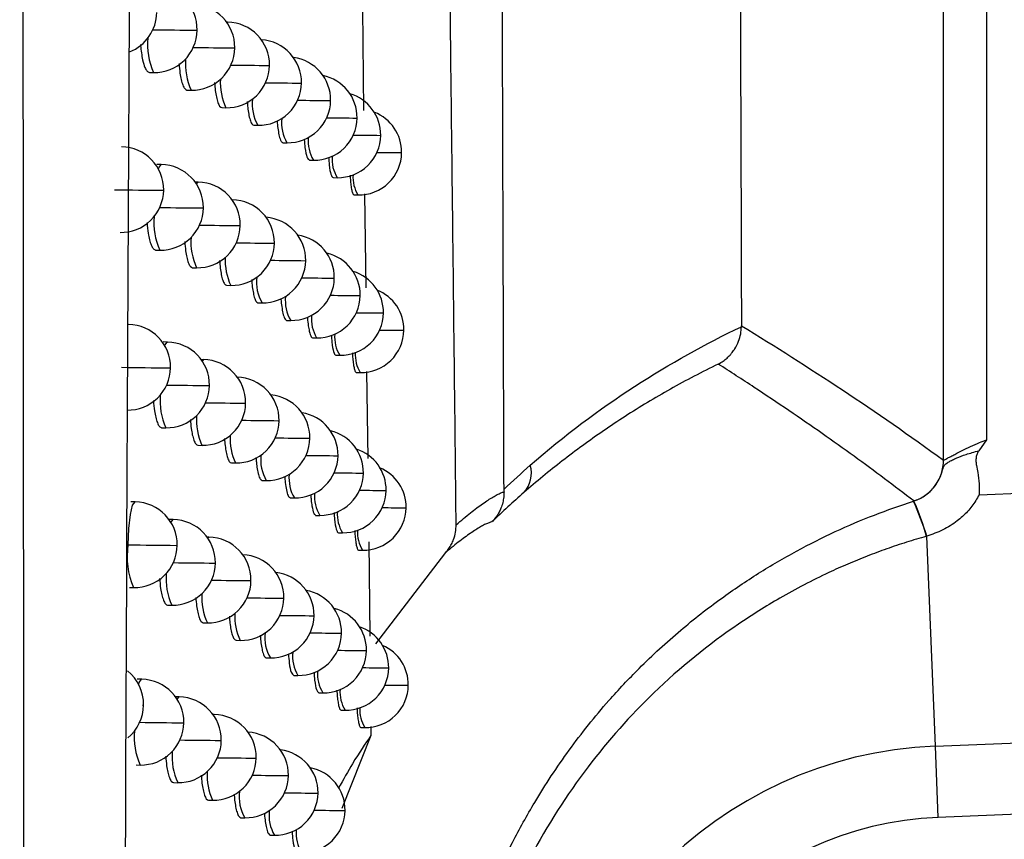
# Model space of a CAD drawing. Header units: millimetres. Extents: x 25 to 1229, y -261 to 1180.
# Tile 118 of 224: x 560 to 572, y 334 to 344. Entities that reach past the tile are written whole.
import ezdxf

# ---------------------------------------------------------------- set-up
doc = ezdxf.new("R2010")
doc.units = ezdxf.units.MM

msp = doc.modelspace()

# ---------------------------------------------------------------- linework, layer by layer
at = {"color": 7, "linetype": 'Continuous', "lineweight": 25}
for p, q in [((570.829, 338.552), (570.829, 452.347)), ((571.329, 452.347), (571.329, 338.789)), ((564.052, 343.821), (564.066, 342.633)), ((562.477, 343.664), (562.466, 343.664)), ((562.958, 343.157), (562.968, 343.157)), ((561.567, 343.076), (561.615, 343.075)), ((563.333, 342.952), (563.341, 342.952)), ((562.005, 342.87), (562.054, 342.869)), ((562.411, 342.665), (562.459, 342.664)), ((563.674, 342.748), (563.681, 342.748)), ((563.984, 342.544), (563.989, 342.545)), ((562.784, 342.46), (562.832, 342.459)), ((564.261, 342.342), (564.265, 342.342)), ((563.124, 342.256), (563.172, 342.255)), ((564.506, 342.14), (564.509, 342.14)), ((561.705, 342.002), (561.654, 342.003)), ((563.433, 342.052), (563.48, 342.051)), ((563.709, 341.849), (563.756, 341.848)), ((562.136, 341.796), (562.1, 341.797)), ((563.953, 341.647), (564, 341.646)), ((564.077, 341.66), (564.09, 340.561)), ((562.533, 341.591), (562.531, 341.591)), ((563.015, 341.084), (563.024, 341.084)), ((561.64, 341.003), (561.688, 341.002)), ((563.382, 340.879), (563.39, 340.879)), ((562.07, 340.797), (562.118, 340.797)), ((562.467, 340.592), (562.516, 340.591)), ((563.718, 340.675), (563.724, 340.675)), ((564.021, 340.472), (564.026, 340.472)), ((562.833, 340.388), (562.881, 340.387)), ((564.292, 340.27), (564.297, 340.27)), ((563.167, 340.183), (563.215, 340.183)), ((564.532, 340.068), (564.535, 340.068)), ((568.472, 340.109), (568.472, 340.12)), ((561.777, 339.93), (561.726, 339.931)), ((563.47, 339.98), (563.517, 339.979)), ((562.199, 339.724), (562.171, 339.725)), ((563.741, 339.777), (563.788, 339.776)), ((563.98, 339.575), (564.026, 339.574)), ((564.101, 339.587), (564.113, 338.572)), ((563.071, 339.012), (563.08, 339.012)), ((561.71, 338.931), (561.759, 338.93)), ((563.431, 338.808), (563.439, 338.808)), ((571.329, 338.789), (571.239, 338.662)), ((562.133, 338.726), (562.181, 338.725)), ((562.523, 338.52), (562.571, 338.52)), ((563.76, 338.604), (563.767, 338.604)), ((562.882, 338.316), (562.93, 338.315)), ((564.058, 338.401), (564.063, 338.401)), ((571.244, 338.149), (575.838, 338.337)), ((564.324, 338.198), (564.328, 338.198)), ((561.401, 338.065), (561.349, 338.066)), ((563.21, 338.112), (563.258, 338.111)), ((564.558, 337.996), (564.561, 337.997)), ((561.846, 337.859), (561.796, 337.86)), ((563.506, 337.908), (563.554, 337.908)), ((562.261, 337.654), (562.241, 337.654)), ((563.772, 337.706), (563.819, 337.705)), ((570.629, 337.664), (570.73, 335.215)), ((564.006, 337.503), (564.053, 337.502)), ((564.125, 337.598), (564.138, 336.5)), ((564.207, 336.41), (565.024, 337.475)), ((562.741, 337.146), (562.752, 337.146)), ((561.335, 337.066), (561.383, 337.065)), ((563.126, 336.941), (563.135, 336.941)), ((561.78, 336.86), (561.829, 336.859)), ((563.48, 336.737), (563.487, 336.737)), ((562.195, 336.655), (562.243, 336.654)), ((563.802, 336.533), (563.808, 336.533)), ((562.578, 336.45), (562.626, 336.449)), ((562.93, 336.245), (562.978, 336.244)), ((564.094, 336.33), (564.099, 336.33)), ((564.354, 336.128), (564.358, 336.128)), ((561.477, 335.995), (561.426, 335.996)), ((563.251, 336.041), (563.299, 336.04)), ((564.584, 335.926), (564.587, 335.926)), ((561.915, 335.789), (561.872, 335.79)), ((563.543, 335.838), (563.59, 335.837)), ((562.322, 335.584), (562.31, 335.584)), ((563.802, 335.635), (563.849, 335.634)), ((564.032, 335.433), (564.078, 335.432)), ((564.15, 335.445), (564.151, 335.339)), ((570.73, 335.215), (575.865, 335.426)), ((564.151, 335.339), (563.81, 334.486)), ((570.73, 335.215), (570.764, 334.384)), ((562.803, 335.076), (562.813, 335.076)), ((561.411, 334.996), (561.46, 334.995)), ((563.18, 334.871), (563.189, 334.871)), ((561.849, 334.79), (561.897, 334.789)), ((563.527, 334.667), (563.534, 334.667)), ((562.256, 334.585), (562.304, 334.584)), ((575.873, 334.594), (570.764, 334.384)), ((563.843, 334.464), (563.849, 334.464)), ((562.632, 334.38), (562.68, 334.379)), ((562.977, 334.175), (563.025, 334.175))]:
    msp.add_line(p, q, dxfattribs=at)
at = {"color": 7, "linetype": 'Continuous', "lineweight": 25, "flags": 128}
for points in [[(562.469, 343.661), (562.477, 343.664), (562.477, 343.664)], [(562.111, 343.568), (562.124, 343.568), (562.124, 343.568)], [(562.551, 343.362), (562.562, 343.362), (562.562, 343.362)], [(561.672, 341.95), (561.676, 341.964), (561.705, 342.002), (561.705, 342.002)], [(562.115, 341.777), (562.135, 341.796), (562.136, 341.796)], [(561.719, 341.702), (561.734, 341.702), (561.734, 341.702)], [(562.531, 341.591), (562.533, 341.591), (562.533, 341.591)], [(562.184, 341.495), (562.196, 341.495), (562.197, 341.495)], [(562.616, 341.289), (562.627, 341.289), (562.627, 341.289)], [(561.746, 339.888), (561.747, 339.892), (561.776, 339.93), (561.777, 339.93)], [(562.181, 339.711), (562.198, 339.724), (562.199, 339.724)], [(561.799, 339.629), (561.813, 339.63), (561.813, 339.63)], [(562.255, 339.423), (562.267, 339.423), (562.268, 339.423)], [(562.679, 339.217), (562.69, 339.217), (562.69, 339.217)], [(561.318, 337.565), (561.327, 337.756), (561.346, 337.919), (561.372, 338.027), (561.4, 338.065), (561.401, 338.065)], [(561.819, 337.825), (561.846, 337.859), (561.846, 337.859)], [(562.247, 337.646), (562.26, 337.654), (562.261, 337.654)], [(561.318, 337.565), (561.318, 337.565), (561.318, 337.565), (561.318, 337.565), (561.318, 337.565), (561.318, 337.565), (561.318, 337.565), (561.318, 337.565), (561.318, 337.565)], [(561.878, 337.558), (561.891, 337.558), (561.892, 337.558)], [(562.325, 337.352), (562.337, 337.352), (562.337, 337.352)], [(561.442, 335.936), (561.448, 335.957), (561.477, 335.995), (561.477, 335.995)], [(561.891, 335.763), (561.915, 335.789), (561.915, 335.789)], [(561.485, 335.695), (561.499, 335.695), (561.5, 335.695)], [(562.313, 335.58), (562.322, 335.584), (562.322, 335.584)], [(561.955, 335.488), (561.968, 335.488), (561.968, 335.488)], [(562.395, 335.282), (562.406, 335.282), (562.406, 335.282)]]:
    msp.add_lwpolyline(points, dxfattribs=at)
at = {"color": 7, "linetype": 'Continuous', "lineweight": 25}
for centre, radius, start, end in [((561.624, 343.575), 0.5, 359.2062, 88.9784), ((562.063, 343.369), 0.5, 359.1785, 88.9784), ((561.153, 343.782), 0.5, 291.4764, 359.2479), ((562.603, 409.004), 65.437, 269.12896, 269.56951), ((562.468, 343.164), 0.5, 359.1651, 88.9784), ((562.334, 343.398), 0.788, 174.1425, 204.1756), ((561.624, 343.575), 0.5, 268.9784, 359.2062), ((562.841, 342.959), 0.5, 359.166, 86.3975), ((562.063, 343.369), 0.5, 268.9784, 359.1785), ((563.069, 407.58), 64.22, 269.11726, 269.53829), ((562.724, 343.176), 0.737, 175.474, 204.5433), ((563.181, 342.755), 0.5, 359.1812, 82.4292), ((562.468, 343.164), 0.5, 268.9784, 359.1651), ((563.504, 407.392), 64.237, 269.12034, 269.51346), ((563.489, 342.551), 0.5, 359.211, 78.2099), ((563.088, 342.956), 0.694, 176.669, 204.9023), ((562.841, 342.959), 0.5, 268.9784, 359.166), ((563.909, 408.431), 65.482, 269.13744, 269.49583), ((563.765, 342.348), 0.5, 359.2553, 73.6757), ((563.251, 342.704), 0.485, 172.746, 210.2683), ((563.181, 342.755), 0.5, 268.9784, 359.1812), ((564.285, 410.832), 68.087, 269.16785, 269.48632), ((563.568, 342.489), 0.46, 173.793, 210.5668), ((563.489, 342.551), 0.5, 268.9784, 359.211), ((564.466, 400.214), 57.672, 269.17594, 269.52092), ((564.009, 342.146), 0.5, 359.3143, 68.7511), ((563.856, 342.276), 0.438, 174.7555, 210.855), ((563.765, 342.348), 0.5, 268.9784, 359.2553), ((564.774, 404.48), 62.14, 269.23529, 269.52663), ((561.234, 341.709), 0.5, 359.234, 88.9784), ((564.115, 342.065), 0.418, 175.6303, 211.1312), ((564.009, 342.146), 0.5, 268.9784, 359.3143), ((565.056, 411.181), 69.043, 269.30696, 269.54313), ((561.697, 341.502), 0.5, 359.1957, 88.9784), ((564.343, 341.855), 0.402, 176.4149, 211.3884), ((562.127, 341.297), 0.5, 359.1712, 88.9784), ((562.21, 410.812), 69.112, 269.12968, 269.59298), ((561.234, 341.709), 0.5, 268.9784, 359.234), ((562.525, 341.091), 0.5, 359.1606, 88.9784), ((562.393, 341.32), 0.773, 174.5071, 204.2729), ((561.697, 341.502), 0.5, 268.9784, 359.1957), ((562.682, 406.31), 64.817, 269.12236, 269.55988), ((562.127, 341.297), 0.5, 268.9784, 359.1712), ((563.139, 405.162), 63.875, 269.11376, 269.53016), ((562.89, 340.887), 0.5, 359.1641, 85.5559), ((563.224, 340.683), 0.5, 359.1817, 81.6007), ((562.777, 341.099), 0.726, 175.7798, 204.6326), ((562.525, 341.091), 0.5, 268.9784, 359.1606), ((563.567, 405.204), 64.123, 269.11951, 269.50686), ((563.526, 340.479), 0.5, 359.2136, 77.3907), ((563.136, 340.881), 0.685, 176.9305, 204.9845), ((562.89, 340.887), 0.5, 268.9784, 359.1641), ((563.965, 406.455), 65.578, 269.13886, 269.49082), ((563.797, 340.276), 0.5, 359.2598, 72.8631), ((563.295, 340.629), 0.479, 172.9802, 210.3338), ((563.224, 340.683), 0.5, 268.9784, 359.1817), ((564.178, 395.682), 55.008, 269.1332, 269.5209), ((563.526, 340.479), 0.5, 268.9784, 359.2136), ((564.508, 398.458), 57.988, 269.1813, 269.51864), ((564.035, 340.074), 0.5, 359.3203, 67.9435), ((563.607, 340.414), 0.455, 173.9938, 210.6259), ((563.797, 340.276), 0.5, 268.9784, 359.2598), ((564.811, 402.949), 62.682, 269.24197, 269.52589), ((561.314, 339.636), 0.5, 359.221, 88.9784), ((563.89, 340.202), 0.434, 174.9253, 210.9075), ((564.143, 339.991), 0.416, 175.7711, 211.1768), ((564.035, 340.074), 0.5, 268.9784, 359.3203), ((565.088, 409.957), 69.892, 269.31466, 269.54394), ((561.768, 339.43), 0.5, 359.186, 88.9784), ((564.368, 339.782), 0.4, 176.5285, 211.4264), ((562.19, 339.225), 0.5, 359.1645, 88.9784), ((562.302, 408.44), 68.813, 269.11578, 269.58154), ((561.314, 339.636), 0.5, 268.9784, 359.221), ((562.58, 339.019), 0.5, 359.1567, 88.9784), ((561.768, 339.43), 0.5, 268.9784, 359.186), ((562.759, 403.69), 64.269, 269.1165, 269.55058), ((562.451, 339.244), 0.76, 174.8532, 204.3677), ((562.19, 339.225), 0.5, 268.9784, 359.1645), ((563.209, 402.801), 63.586, 269.11088, 269.52235), ((562.939, 338.815), 0.5, 359.1627, 84.72), ((563.267, 338.611), 0.5, 359.1827, 80.7768), ((562.83, 339.024), 0.715, 176.0728, 204.72), ((562.58, 339.019), 0.5, 268.9784, 359.1567), ((563.629, 403.064), 64.054, 269.11917, 269.5006), ((563.563, 338.408), 0.5, 359.2166, 76.5755), ((563.184, 338.806), 0.676, 177.1821, 205.0648), ((562.939, 338.815), 0.5, 268.9784, 359.1627), ((564.021, 404.52), 65.715, 269.14068, 269.48613), ((563.828, 338.205), 0.5, 359.2645, 72.0539), ((563.339, 338.555), 0.474, 173.2061, 210.3978), ((563.267, 338.611), 0.5, 268.9784, 359.1827), ((564.225, 393.773), 55.171, 269.1373, 269.5173), ((570.329, 338.552), 0.5, 287.7824, 359.986), ((564.55, 396.737), 58.338, 269.18693, 269.51664), ((564.061, 338.002), 0.5, 359.3265, 67.139), ((565.692, 338.398), 0.33, 317.1936, 16.6074), ((563.645, 338.341), 0.45, 174.1876, 210.6835), ((563.563, 338.408), 0.5, 268.9784, 359.2166), ((563.828, 338.205), 0.5, 268.9784, 359.2645), ((564.848, 401.459), 63.263, 269.24887, 269.52541), ((561.392, 337.565), 0.5, 359.2088, 88.9784), ((563.923, 338.129), 0.43, 175.0888, 210.9588), ((567.651, 336.808), 3.099, 16.0304, 24.1169), ((567.643, 336.807), 3.11, 16.0114, 24.0718), ((564.172, 337.919), 0.413, 175.9067, 211.2209), ((564.061, 338.002), 0.5, 268.9784, 359.3265), ((565.048, 401.479), 63.485, 269.30971, 269.55779), ((561.837, 337.359), 0.5, 359.1769, 88.9784), ((564.392, 337.71), 0.398, 176.6377, 211.4631), ((562.252, 337.154), 0.5, 359.1584, 88.9784), ((562.214, 337.427), 0.907, 171.2634, 203.4979), ((562.392, 406.161), 68.605, 269.10283, 269.57041), ((561.392, 337.565), 0.5, 268.9784, 359.2088), ((562.635, 336.949), 0.5, 359.1533, 87.6121), ((561.837, 337.359), 0.5, 268.9784, 359.1769), ((562.836, 401.137), 63.788, 269.11134, 269.54161), ((562.509, 337.169), 0.748, 175.1829, 204.4602), ((562.252, 337.154), 0.5, 268.9784, 359.1584), ((563.278, 400.493), 63.349, 269.10858, 269.51487), ((562.987, 336.744), 0.5, 359.1618, 83.8896), ((563.308, 336.54), 0.5, 359.184, 79.9574), ((562.883, 336.949), 0.705, 176.354, 204.8053), ((562.635, 336.949), 0.5, 268.9784, 359.1533), ((563.691, 400.968), 64.029, 269.11931, 269.49465), ((563.599, 336.337), 0.5, 359.2199, 75.7639), ((563.231, 336.733), 0.668, 177.4245, 205.1433), ((562.987, 336.744), 0.5, 268.9784, 359.1618), ((564.076, 402.627), 65.893, 269.1429, 269.48175), ((563.858, 336.134), 0.5, 359.2695, 71.2479), ((563.382, 336.482), 0.469, 173.4242, 210.4602), ((563.308, 336.54), 0.5, 268.9784, 359.184), ((564.272, 391.897), 55.366, 269.1416, 269.5141), ((564.087, 335.932), 0.5, 359.333, 66.3378), ((563.683, 336.269), 0.446, 174.3747, 210.7396), ((563.599, 336.337), 0.5, 268.9784, 359.2199), ((564.591, 395.05), 58.722, 269.19283, 269.5149), ((563.858, 336.134), 0.5, 268.9784, 359.2695), ((564.884, 400.009), 63.883, 269.25597, 269.52519), ((561, 335.701), 0.5, 359.2392, 51.5746), ((561.469, 335.495), 0.5, 359.1974, 88.9784), ((563.955, 336.057), 0.427, 175.2466, 211.0087), ((564.087, 335.932), 0.5, 268.9784, 359.333), ((565.079, 400.185), 64.261, 269.31797, 269.55884), ((561.906, 335.289), 0.5, 359.1686, 88.9784), ((564.2, 335.847), 0.41, 176.0373, 211.2636), ((561, 335.701), 0.5, 308.8879, 359.2392), ((564.416, 335.639), 0.396, 176.7427, 211.4984), ((562.313, 335.084), 0.5, 359.1529, 88.9784), ((562.448, 400.187), 64.701, 269.1207, 269.56409), ((561.469, 335.495), 0.5, 268.9784, 359.1974), ((562.174, 335.316), 0.783, 174.2508, 204.2045), ((562.689, 334.879), 0.5, 359.1505, 86.7732), ((561.906, 335.289), 0.5, 268.9784, 359.1686), ((562.911, 398.649), 63.369, 269.10687, 269.53298), ((570.926, 330.449), 4.77, 92.3498, 267.6502), ((562.567, 335.095), 0.736, 175.4976, 204.5504), ((562.313, 335.084), 0.5, 268.9784, 359.1529), ((563.346, 398.235), 63.162, 269.10683, 269.50772), ((563.034, 334.675), 0.5, 359.1614, 83.0644), ((563.349, 334.471), 0.5, 359.1857, 79.1424), ((562.935, 334.876), 0.695, 176.6241, 204.8886), ((562.689, 334.879), 0.5, 268.9784, 359.1505), ((563.752, 398.916), 64.047, 269.11991, 269.48903), ((563.102, 334.625), 0.488, 172.6389, 210.239), ((563.034, 334.675), 0.5, 268.9784, 359.1614), ((564.13, 400.774), 66.11, 269.14548, 269.47768), ((563.425, 334.41), 0.463, 173.6348, 210.5211), ((563.349, 334.471), 0.5, 268.9784, 359.1857), ((564.318, 390.054), 55.592, 269.1464, 269.5112), ((570.926, 330.449), 3.938, 92.3498, 267.6502), ((563.72, 334.197), 0.442, 174.5553, 210.7941)]:
    msp.add_arc(centre, radius, start, end, dxfattribs=at)
for points, knots in [([(568.2, 450.546), (568.202, 449.389), (568.206, 447.075), (568.212, 443.606), (568.218, 440.138), (568.224, 436.671), (568.231, 433.205), (568.237, 429.74), (568.244, 426.276), (568.251, 422.813), (568.258, 419.352), (568.266, 415.891), (568.273, 412.432), (568.281, 408.974), (568.289, 405.516), (568.297, 402.06), (568.305, 398.605), (568.316, 394), (568.331, 388.248), (568.349, 381.352), (568.368, 374.462), (568.387, 367.58), (568.407, 360.704), (568.428, 353.835), (568.449, 346.973), (568.464, 342.405), (568.472, 340.12)], [0, 0, 0, 0, 0.031249, 0.062496, 0.093743, 0.12499, 0.156236, 0.187482, 0.218728, 0.249975, 0.281223, 0.312471, 0.343721, 0.374973, 0.406226, 0.437482, 0.468739, 0.5, 0.562517, 0.625024, 0.687525, 0.750021, 0.812515, 0.875007, 0.937502, 1, 1, 1, 1]), ([(565.703, 338.214), (565.699, 339.394), (565.691, 341.742), (565.679, 345.248), (565.668, 348.721), (565.657, 352.16), (565.646, 355.565), (565.635, 358.936), (565.625, 362.273), (565.615, 365.576), (565.605, 368.846), (565.595, 372.08), (565.586, 375.281), (565.577, 378.447), (565.568, 381.579), (565.559, 384.677), (565.551, 387.74), (565.543, 390.769), (565.535, 393.763), (565.527, 396.722), (565.519, 399.647), (565.512, 402.537), (565.505, 405.393), (565.498, 408.213), (565.491, 410.999), (565.484, 413.75), (565.478, 416.466), (565.474, 418.265), (565.472, 419.159)], [0, 0, 0, 0, 0.04397, 0.087499, 0.130586, 0.173231, 0.215435, 0.257197, 0.298519, 0.339399, 0.379839, 0.419839, 0.459397, 0.498516, 0.537194, 0.575432, 0.61323, 0.650588, 0.687507, 0.723986, 0.760025, 0.795625, 0.830785, 0.865506, 0.899788, 0.933631, 0.967035, 1, 1, 1, 1]), ([(565.145, 337.799), (565.134, 338.815), (565.111, 340.84), (565.076, 343.868), (565.041, 346.874), (565.006, 349.86), (564.97, 352.824), (564.934, 355.767), (564.897, 358.689), (564.86, 361.589), (564.823, 364.468), (564.785, 367.325), (564.747, 370.161), (564.709, 372.974), (564.67, 375.766), (564.631, 378.536), (564.591, 381.285), (564.551, 384.011), (564.511, 386.715), (564.47, 389.398), (564.429, 392.058), (564.387, 394.696), (564.345, 397.312), (564.303, 399.906), (564.26, 402.477), (564.217, 405.026), (564.174, 407.553), (564.13, 410.057), (564.086, 412.539), (564.041, 414.998), (564.011, 416.63), (563.996, 417.442)], [0, 0, 0, 0, 0.038566, 0.07684, 0.114823, 0.152513, 0.189913, 0.22702, 0.263836, 0.30036, 0.336593, 0.372534, 0.408183, 0.44354, 0.478606, 0.513381, 0.547863, 0.582054, 0.615954, 0.649562, 0.682878, 0.715902, 0.748635, 0.781076, 0.813226, 0.845084, 0.87665, 0.907925, 0.938908, 0.9696, 1, 1, 1, 1]), ([(560.119, 315.718), (560.118, 317.407), (560.115, 320.792), (560.11, 325.883), (560.106, 331.002), (560.102, 336.147), (560.098, 341.319), (560.094, 346.518), (560.09, 351.744), (560.086, 356.997), (560.083, 362.277), (560.079, 367.583), (560.076, 372.917), (560.073, 378.277), (560.07, 383.664), (560.067, 389.077), (560.064, 394.518), (560.062, 399.985), (560.059, 405.479), (560.057, 410.999), (560.055, 414.689), (560.055, 416.538)], [0, 0, 0, 0, 0.0502629, 0.1007885, 0.1515771, 0.2026286, 0.2539431, 0.3055207, 0.3573614, 0.4094653, 0.4618324, 0.5144629, 0.5673568, 0.6205141, 0.673935, 0.7276196, 0.7815679, 0.83578, 0.8902559, 0.9449959, 1, 1, 1, 1]), ([(562.023, 413.844), (561.771, 397.461), (561.59, 381.067), (561.338, 348.287), (561.265, 331.904), (561.228, 315.531)], [0, 0, 0, 0, 0.5, 0.5, 1, 1, 1, 1]), ([(561.464, 343.401), (561.464, 343.398), (561.465, 343.362), (561.474, 343.301), (561.489, 343.207), (561.512, 343.135), (561.54, 343.086), (561.558, 343.08), (561.567, 343.076)], [0, 0, 0, 0, 0.01537, 0.180702, 0.351776, 0.607233, 0.787079, 1, 1, 1, 1]), ([(561.913, 343.179), (561.916, 343.14), (561.922, 343.07), (561.938, 342.989), (561.957, 342.925), (561.979, 342.88), (561.997, 342.874), (562.005, 342.87)], [0, 0, 0, 0, 0.214957, 0.390167, 0.579649, 0.783397, 1, 1, 1, 1]), ([(562.327, 342.957), (562.33, 342.925), (562.335, 342.862), (562.348, 342.785), (562.365, 342.721), (562.386, 342.675), (562.403, 342.668), (562.411, 342.665)], [0, 0, 0, 0, 0.181867, 0.3634, 0.560519, 0.773214, 1, 1, 1, 1]), ([(562.709, 342.735), (562.71, 342.712), (562.714, 342.657), (562.725, 342.586), (562.741, 342.519), (562.761, 342.47), (562.776, 342.464), (562.784, 342.46)], [0, 0, 0, 0, 0.137424, 0.326246, 0.53322, 0.758327, 1, 1, 1, 1]), ([(563.057, 342.513), (563.057, 342.505), (563.06, 342.464), (563.068, 342.402), (563.082, 342.326), (563.101, 342.268), (563.116, 342.26), (563.124, 342.256)], [0, 0, 0, 0, 0.049003, 0.247899, 0.472998, 0.724256, 1, 1, 1, 1]), ([(563.374, 342.294), (563.376, 342.261), (563.382, 342.171), (563.404, 342.076), (563.423, 342.06), (563.433, 342.053)], [0, 0, 0, 0, 0.227219, 0.614475, 1, 1, 1, 1]), ([(563.657, 342.085), (563.659, 342.055), (563.665, 341.968), (563.683, 341.874), (563.7, 341.858), (563.709, 341.849)], [0, 0, 0, 0, 0.209814, 0.603992, 1, 1, 1, 1]), ([(563.908, 341.877), (563.909, 341.854), (563.912, 341.802), (563.92, 341.741), (563.929, 341.688), (563.941, 341.654), (563.949, 341.649), (563.953, 341.647)], [0, 0, 0, 0, 0.158008, 0.359773, 0.567683, 0.781741, 1, 1, 1, 1]), ([(561.54, 341.325), (561.544, 341.281), (561.551, 341.206), (561.569, 341.12), (561.588, 341.058), (561.612, 341.013), (561.63, 341.007), (561.64, 341.003)], [0, 0, 0, 0, 0.236046, 0.406976, 0.591507, 0.789633, 1, 1, 1, 1]), ([(561.979, 341.102), (561.982, 341.065), (561.988, 340.996), (562.004, 340.916), (562.021, 340.853), (562.044, 340.807), (562.061, 340.801), (562.07, 340.798)], [0, 0, 0, 0, 0.207787, 0.384479, 0.575655, 0.781305, 1, 1, 1, 1]), ([(562.386, 340.88), (562.388, 340.85), (562.393, 340.788), (562.406, 340.713), (562.422, 340.649), (562.443, 340.602), (562.459, 340.596), (562.467, 340.592)], [0, 0, 0, 0, 0.173605, 0.35669, 0.555708, 0.770646, 1, 1, 1, 1]), ([(562.76, 340.659), (562.761, 340.637), (562.765, 340.584), (562.776, 340.515), (562.791, 340.447), (562.81, 340.398), (562.826, 340.391), (562.833, 340.388)], [0, 0, 0, 0, 0.125873, 0.316436, 0.52592, 0.754304, 1, 1, 1, 1]), ([(563.101, 340.437), (563.101, 340.435), (563.103, 340.399), (563.111, 340.339), (563.124, 340.259), (563.144, 340.197), (563.159, 340.188), (563.167, 340.184)], [0, 0, 0, 0, 0.013988, 0.215906, 0.447861, 0.709795, 1, 1, 1, 1]), ([(563.41, 340.22), (563.411, 340.218), (563.413, 340.179), (563.42, 340.122), (563.434, 340.04), (563.451, 339.989), (563.464, 339.983), (563.47, 339.98)], [0, 0, 0, 0, 0.015218, 0.2491, 0.455347, 0.78362, 1, 1, 1, 1]), ([(563.69, 340.012), (563.691, 339.984), (563.697, 339.898), (563.711, 339.826), (563.727, 339.783), (563.736, 339.779), (563.741, 339.777)], [0, 0, 0, 0, 0.195512, 0.592764, 0.796075, 1, 1, 1, 1]), ([(566.009, 338.492), (566.407, 338.84), (566.813, 339.144), (567.637, 339.679), (568.052, 339.91), (568.472, 340.109)], [0, 0, 0, 0, 0.5, 0.5, 1, 1, 1, 1]), ([(568.202, 339.673), (568.222, 339.684), (568.258, 339.705), (568.302, 339.741), (568.337, 339.775), (568.362, 339.805), (568.379, 339.828), (568.389, 339.842), (568.411, 339.877), (568.44, 339.935), (568.466, 340.022), (568.47, 340.081), (568.472, 340.109)], [0, 0, 0, 0, 0.126164, 0.23617, 0.328227, 0.401218, 0.454538, 0.48791, 0.501237, 0.682343, 0.849148, 1, 1, 1, 1]), ([(563.935, 339.804), (563.936, 339.782), (563.939, 339.73), (563.947, 339.67), (563.956, 339.617), (563.968, 339.582), (563.976, 339.577), (563.98, 339.575)], [0, 0, 0, 0, 0.152758, 0.355136, 0.564128, 0.779738, 1, 1, 1, 1]), ([(568.202, 339.673), (568.108, 339.627), (567.921, 339.534), (567.645, 339.384), (567.377, 339.228), (567.117, 339.065), (566.865, 338.897), (566.62, 338.724), (566.384, 338.546), (566.156, 338.364), (566.008, 338.236), (565.935, 338.174)], [0, 0, 0, 0, 0.123001, 0.242997, 0.359999, 0.474022, 0.585079, 0.693188, 0.798364, 0.900628, 1, 1, 1, 1]), ([(570.482, 338.076), (570.368, 338.163), (570.137, 338.34), (569.781, 338.602), (569.409, 338.867), (569.021, 339.135), (568.617, 339.406), (568.342, 339.583), (568.202, 339.673)], [0, 0, 0, 0, 0.150278, 0.307111, 0.4705, 0.640444, 0.816944, 1, 1, 1, 1]), ([(561.614, 339.248), (561.617, 339.206), (561.624, 339.132), (561.641, 339.049), (561.66, 338.986), (561.683, 338.941), (561.701, 338.934), (561.71, 338.931)], [0, 0, 0, 0, 0.229334, 0.401709, 0.587844, 0.787734, 1, 1, 1, 1]), ([(562.045, 339.026), (562.047, 338.99), (562.053, 338.923), (562.068, 338.844), (562.085, 338.781), (562.107, 338.735), (562.124, 338.729), (562.133, 338.726)], [0, 0, 0, 0, 0.200484, 0.378665, 0.571558, 0.779153, 1, 1, 1, 1]), ([(562.443, 338.804), (562.445, 338.776), (562.45, 338.716), (562.463, 338.642), (562.479, 338.577), (562.499, 338.53), (562.515, 338.524), (562.523, 338.521)], [0, 0, 0, 0, 0.165003, 0.349658, 0.550637, 0.767926, 1, 1, 1, 1]), ([(570.829, 338.552), (570.83, 338.552), (570.832, 338.552), (570.845, 338.559), (570.866, 338.57), (570.896, 338.586), (570.936, 338.607), (570.986, 338.633), (571.054, 338.669), (571.143, 338.711), (571.239, 338.754), (571.302, 338.779), (571.329, 338.789)], [0, 0, 0, 0, 0.072645, 0.149024, 0.22957, 0.314652, 0.404582, 0.499624, 0.603887, 0.749103, 0.896048, 1, 1, 1, 1]), ([(570.483, 338.076), (570.504, 338.084), (570.549, 338.1), (570.613, 338.138), (570.675, 338.187), (570.732, 338.252), (570.774, 338.319), (570.801, 338.382), (570.815, 338.43), (570.826, 338.467), (570.838, 338.492), (570.858, 338.512), (570.89, 338.532), (570.932, 338.555), (570.995, 338.584), (571.094, 338.622), (571.189, 338.648), (571.239, 338.662)], [0, 0, 0, 0, 0.056344, 0.117135, 0.182047, 0.250475, 0.329394, 0.376425, 0.417097, 0.456552, 0.501243, 0.555786, 0.626074, 0.685293, 0.750988, 0.867136, 1, 1, 1, 1]), ([(571.239, 338.662), (571.232, 338.65), (571.218, 338.626), (571.208, 338.583), (571.205, 338.537), (571.214, 338.478), (571.231, 338.392), (571.249, 338.279), (571.246, 338.191), (571.244, 338.149)], [0, 0, 0, 0, 0.077864, 0.159571, 0.24903, 0.342238, 0.499358, 0.754391, 1, 1, 1, 1]), ([(562.81, 338.583), (562.812, 338.564), (562.815, 338.514), (562.825, 338.446), (562.84, 338.377), (562.859, 338.327), (562.874, 338.32), (562.882, 338.316)], [0, 0, 0, 0, 0.112956, 0.305334, 0.51758, 0.749672, 1, 1, 1, 1]), ([(563.145, 338.362), (563.147, 338.338), (563.152, 338.278), (563.165, 338.198), (563.185, 338.127), (563.201, 338.117), (563.21, 338.112)], [0, 0, 0, 0, 0.16037, 0.404138, 0.684603, 1, 1, 1, 1]), ([(565.145, 337.799), (565.174, 337.824), (565.232, 337.873), (565.312, 337.938), (565.387, 337.996), (565.455, 338.046), (565.518, 338.088), (565.575, 338.123), (565.625, 338.151), (565.669, 338.171), (565.692, 338.179), (565.703, 338.182)], [0, 0, 0, 0, 0.105573, 0.212483, 0.32075, 0.430395, 0.541438, 0.653899, 0.767799, 0.883159, 1, 1, 1, 1]), ([(565.703, 338.182), (565.702, 338.162), (565.701, 338.12), (565.689, 338.055), (565.67, 337.996), (565.644, 337.942), (565.616, 337.895), (565.586, 337.857), (565.568, 337.838), (565.561, 337.831)], [0, 0, 0, 0, 0.150974, 0.317773, 0.49943, 0.625628, 0.786474, 0.92747, 1, 1, 1, 1]), ([(563.449, 338.148), (563.45, 338.128), (563.454, 338.079), (563.465, 337.998), (563.483, 337.924), (563.499, 337.913), (563.506, 337.909)], [0, 0, 0, 0, 0.13635, 0.336423, 0.695323, 1, 1, 1, 1]), ([(564.928, 330.449), (564.929, 330.537), (564.931, 330.715), (564.945, 330.982), (564.967, 331.253), (564.999, 331.528), (565.042, 331.805), (565.095, 332.085), (565.159, 332.367), (565.234, 332.65), (565.349, 333.028), (565.528, 333.515), (565.777, 334.057), (566.087, 334.619), (566.456, 335.177), (566.87, 335.695), (567.307, 336.16), (567.744, 336.562), (568.213, 336.929), (568.666, 337.235), (569.11, 337.495), (569.562, 337.721), (570.017, 337.917), (570.326, 338.022), (570.479, 338.075)], [0, 0, 0, 0, 0.026092, 0.052603, 0.079534, 0.106888, 0.134665, 0.162867, 0.191495, 0.220552, 0.250037, 0.308914, 0.374635, 0.427583, 0.500018, 0.573613, 0.624765, 0.690196, 0.75003, 0.801947, 0.852901, 0.902892, 0.951925, 1, 1, 1, 1]), ([(571.244, 338.149), (571.231, 338.125), (571.206, 338.079), (571.161, 338.014), (571.109, 337.953), (571.052, 337.895), (570.96, 337.818), (570.823, 337.73), (570.696, 337.687), (570.633, 337.665)], [0, 0, 0, 0, 0.098622, 0.197196, 0.296533, 0.397423, 0.500623, 0.747985, 1, 1, 1, 1]), ([(563.722, 337.94), (563.723, 337.913), (563.728, 337.828), (563.743, 337.756), (563.759, 337.712), (563.767, 337.708), (563.772, 337.706)], [0, 0, 0, 0, 0.184496, 0.58487, 0.791542, 1, 1, 1, 1]), ([(565.561, 337.831), (565.551, 337.828), (565.53, 337.823), (565.489, 337.806), (565.442, 337.782), (565.389, 337.75), (565.329, 337.711), (565.262, 337.664), (565.189, 337.61), (565.111, 337.548), (565.053, 337.499), (565.024, 337.475)], [0, 0, 0, 0, 0.11381, 0.226914, 0.339325, 0.451056, 0.562121, 0.672534, 0.782308, 0.891458, 1, 1, 1, 1]), ([(563.962, 337.732), (563.963, 337.71), (563.966, 337.659), (563.973, 337.6), (563.983, 337.546), (563.994, 337.51), (564.002, 337.506), (564.006, 337.503)], [0, 0, 0, 0, 0.148026, 0.350982, 0.560958, 0.777958, 1, 1, 1, 1]), ([(565.024, 337.475), (565.037, 337.49), (565.062, 337.52), (565.092, 337.571), (565.12, 337.634), (565.141, 337.711), (565.144, 337.769), (565.145, 337.799)], [0, 0, 0, 0, 0.166026, 0.331902, 0.500085, 0.749349, 1, 1, 1, 1]), ([(570.629, 337.664), (570.552, 337.641), (570.396, 337.596), (570.166, 337.518), (569.938, 337.433), (569.712, 337.341), (569.368, 337.187), (568.937, 336.961), (568.235, 336.52), (567.457, 335.888), (566.64, 334.969), (565.996, 333.96), (565.514, 332.837), (565.222, 331.668), (565.123, 330.457), (565.22, 329.246), (565.51, 328.075), (565.99, 326.95), (566.633, 325.939), (567.449, 325.019), (568.191, 324.414), (568.797, 324.024), (569.198, 323.799), (569.637, 323.587), (570.116, 323.392), (570.455, 323.288), (570.629, 323.235)], [0, 0, 0, 0, 0.012491, 0.024995, 0.03751, 0.050034, 0.062568, 0.095707, 0.125056, 0.190518, 0.249961, 0.314429, 0.374786, 0.437977, 0.499593, 0.561265, 0.624498, 0.68492, 0.749454, 0.808927, 0.874421, 0.896655, 0.920271, 0.945326, 0.971881, 1, 1, 1, 1]), ([(561.686, 337.173), (561.689, 337.132), (561.695, 337.06), (561.712, 336.978), (561.731, 336.915), (561.754, 336.87), (561.771, 336.863), (561.78, 336.86)], [0, 0, 0, 0, 0.222545, 0.39637, 0.584123, 0.7858, 1, 1, 1, 1]), ([(562.109, 336.951), (562.111, 336.917), (562.116, 336.851), (562.131, 336.774), (562.148, 336.71), (562.17, 336.664), (562.186, 336.658), (562.195, 336.655)], [0, 0, 0, 0, 0.193024, 0.372701, 0.56734, 0.77693, 1, 1, 1, 1]), ([(562.5, 336.73), (562.502, 336.703), (562.506, 336.645), (562.518, 336.572), (562.534, 336.507), (562.554, 336.46), (562.57, 336.453), (562.578, 336.45)], [0, 0, 0, 0, 0.155974, 0.342222, 0.54524, 0.765014, 1, 1, 1, 1]), ([(562.86, 336.509), (562.861, 336.493), (562.864, 336.444), (562.874, 336.378), (562.888, 336.308), (562.908, 336.256), (562.922, 336.249), (562.93, 336.245)], [0, 0, 0, 0, 0.0980781, 0.2923749, 0.5077461, 0.7441646, 1, 1, 1, 1]), ([(563.189, 336.288), (563.192, 336.253), (563.198, 336.162), (563.221, 336.065), (563.241, 336.049), (563.251, 336.041)], [0, 0, 0, 0, 0.237041, 0.61936, 1, 1, 1, 1]), ([(563.487, 336.077), (563.489, 336.045), (563.495, 335.956), (563.515, 335.862), (563.534, 335.846), (563.543, 335.838)], [0, 0, 0, 0, 0.222014, 0.612293, 1, 1, 1, 1]), ([(563.753, 335.868), (563.755, 335.843), (563.758, 335.788), (563.767, 335.727), (563.777, 335.675), (563.789, 335.642), (563.798, 335.637), (563.802, 335.635)], [0, 0, 0, 0, 0.175104, 0.37492, 0.579321, 0.788308, 1, 1, 1, 1]), ([(563.989, 335.661), (563.99, 335.64), (563.992, 335.589), (564, 335.53), (564.009, 335.476), (564.02, 335.44), (564.028, 335.435), (564.032, 335.433)], [0, 0, 0, 0, 0.143719, 0.347223, 0.558103, 0.776362, 1, 1, 1, 1]), ([(564.151, 335.339), (564.083, 335.24), (563.968, 335.074), (563.828, 334.823), (563.772, 334.723)], [0, 0, 0, 0, 0.6002143, 1, 1, 1, 1]), ([(561.757, 335.098), (561.76, 335.059), (561.766, 334.989), (561.782, 334.908), (561.8, 334.845), (561.823, 334.799), (561.84, 334.793), (561.849, 334.79)], [0, 0, 0, 0, 0.21567, 0.390948, 0.580335, 0.783826, 1, 1, 1, 1]), ([(562.172, 334.877), (562.174, 334.845), (562.179, 334.781), (562.193, 334.704), (562.21, 334.64), (562.231, 334.594), (562.247, 334.588), (562.256, 334.585)], [0, 0, 0, 0, 0.1853761, 0.3665596, 0.5629786, 0.7746221, 1, 1, 1, 1]), ([(562.556, 334.656), (562.557, 334.631), (562.561, 334.575), (562.573, 334.504), (562.589, 334.438), (562.609, 334.39), (562.624, 334.383), (562.632, 334.38)], [0, 0, 0, 0, 0.1464, 0.334268, 0.539426, 0.761858, 1, 1, 1, 1]), ([(562.909, 334.435), (562.909, 334.422), (562.912, 334.377), (562.922, 334.312), (562.936, 334.24), (562.955, 334.187), (562.97, 334.179), (562.977, 334.176)], [0, 0, 0, 0, 0.080237, 0.276612, 0.495655, 0.737336, 1, 1, 1, 1]), ([(563.232, 334.216), (563.234, 334.182), (563.241, 334.091), (563.263, 333.996), (563.283, 333.98), (563.293, 333.972)], [0, 0, 0, 0, 0.231213, 0.61646, 1, 1, 1, 1])]:
    msp.add_open_spline(points, degree=3, knots=knots, dxfattribs=at)
for points in [[(568.472, 340.12), (569.258, 339.64), (570.043, 339.125), (570.829, 338.552)], [(565.703, 338.214), (565.804, 338.31), (565.906, 338.402), (566.009, 338.492)], [(565.703, 338.182), (565.703, 338.193), (565.703, 338.203), (565.703, 338.214)], [(565.935, 338.174), (565.809, 338.064), (565.685, 337.95), (565.561, 337.831)], [(570.479, 338.075), (570.481, 338.075), (570.482, 338.075), (570.483, 338.076)], [(570.483, 338.076), (570.482, 338.076), (570.482, 338.076), (570.482, 338.076)], [(570.633, 337.665), (570.631, 337.665), (570.63, 337.664), (570.629, 337.664)]]:
    msp.add_open_spline(points, degree=3, dxfattribs=at)

doc.saveas('drawing.dxf')
